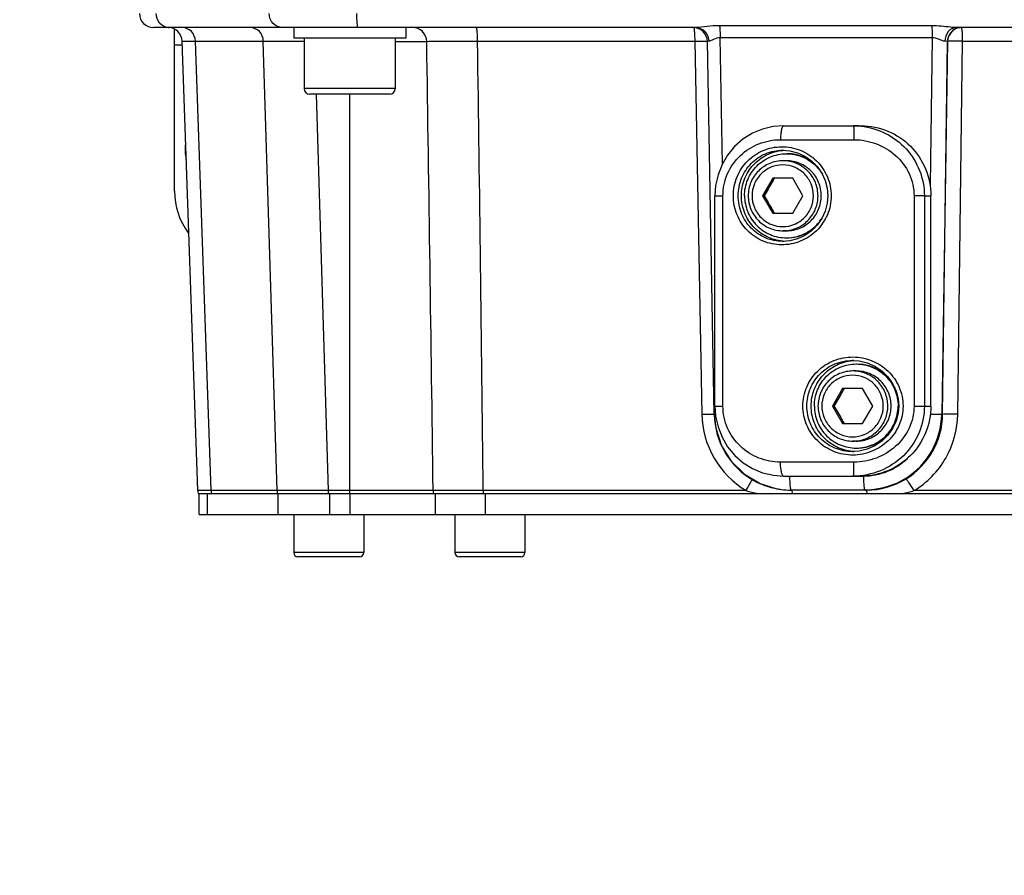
# Model space of a CAD drawing. Header units: millimetres. Extents: x 0 to 8410, y 0 to 5940.
# Tile 4 of 85: x 3596 to 3737, y 1077 to 1199. Entities that reach past the tile are written whole.
import ezdxf

# ---------------------------------------------------------------- set-up
doc = ezdxf.new("R2010")
doc.units = ezdxf.units.MM
doc.header["$LTSCALE"] = 462.55
doc.layers.get('0').update_dxf_attribs({"linetype": 'CONTINUOUS'})
for name, color, linetype in [('204101000013-1_DXF_DIMENSION', 7, 'CONTINUOUS'), ('304102000035DXF_CONTINUOUS_LINE', 7, 'CONTINUOUS'), ('304103000019DXF_CONTINUOUS_LINE', 7, 'CONTINUOUS'), ('304105000087DXF_CONTINUOUS_LINE', 7, 'CONTINUOUS'), ('304105000131DXF_CONTINUOUS_LINE', 7, 'CONTINUOUS'), ('304107000013DXF_CONTINUOUS_LINE', 7, 'CONTINUOUS'), ('501023000046DXF_CONTINUOUS_LINE', 7, 'CONTINUOUS'), ('501023000047DXF_CONTINUOUS_LINE', 7, 'CONTINUOUS'), ('501023000078DXF_CONTINUOUS_LINE', 7, 'CONTINUOUS'), ('504001000008DXF_CONTINUOUS_LINE', 7, 'CONTINUOUS'), ('504021000002DXF_CONTINUOUS_LINE', 7, 'CONTINUOUS')]:
    doc.layers.add(name, color=color, linetype=linetype)
doc.styles.get("Standard").update_dxf_attribs({"font": 'txt', "width": 0.7})
doc.dimstyles.new('DIMSTYLE_6', dxfattribs={"dimtxt": 70, "dimasz": 60, "dimexe": 1.5, "dimexo": 0, "dimgap": 3.5, "dimtad": 0, "dimtih": 1, "dimtoh": 1, "dimdec": 1, "dimdsep": 46, "dimtxsty": 'Standard', "dimblk": '_FILLED', "dimblk1": '_FILLED', "dimblk2": '_FILLED', "dimcen": 0.09, "dimclrt": 5, "dimazin": 2, "dimtp": 0.5, "dimtm": 0.5, "dimtfac": 1, "dimtdec": 65535, "dimtofl": 0, "dimtmove": 0, "dimatfit": 3, "dimldrblk": '_FILLED', "dimfxl": 0, "dimtolj": 1, "dimarcsym": 0})

# ---------------------------------------------------------------- blocks, each defined once
blk = doc.blocks.new('*D16')
at = {"layer": '204101000013-1_DXF_DIMENSION', "color": 2, "linetype": 'Continuous'}
blk.add_line((3938.07, 1344.99), (4378.68, 1344.99), dxfattribs=at)
for start, end in [(286.8086, 360), (193, 266.4012)]:
    blk.add_arc((3813.4, 1344.99), 550.27, start, end, dxfattribs=at)
for points in [[(4367.9, 1284.67), (4363.68, 1344.99), (4352.92, 1285.49)], [(3301.1, 1165.65), (3277.23, 1221.21), (3286.69, 1161.49)]]:
    blk.add_solid(points, dxfattribs=at)
blk = doc.blocks.new('_FILLED')
at = {"color": 0, "linetype": 'ByBlock'}
blk.add_solid([(0, 0), (-1, 0.125), (-1, -0.125)], dxfattribs=at)

msp = doc.modelspace()

# ---------------------------------------------------------------- linework, layer by layer
at = {"color": 2, "linetype": 'Continuous'}
msp.add_circle((3813.401, 1344.993), 432, dxfattribs=at)
at = {"layer": '304102000035DXF_CONTINUOUS_LINE', "color": 7, "linetype": 'Continuous'}
for p, q in [((3692.841, 1197.493), (3615.402, 1197.493)), ((3852.402, 1197.493), (3729.962, 1197.493)), ((3621.709, 1131.423), (3619.469, 1195.562)), ((3695.423, 1142.299), (3694.449, 1195.529)), ((3699.725, 1133.762), (3701.984, 1132.423)), ((3701.984, 1132.423), (3704.379, 1131.681)), ((3717.155, 1131.493), (3706.401, 1131.493)), ((3621.771, 1130.993), (3794.402, 1130.993))]:
    msp.add_line(p, q, dxfattribs=at)
at = {"layer": '304102000035DXF_CONTINUOUS_LINE', "color": 9, "linetype": 'Continuous'}
for p, q in [((3726.454, 1197.753), (3696.177, 1197.753)), ((3696.594, 1178.047), (3696.265, 1196.049)), ((3726.543, 1196.049), (3696.265, 1196.049)), ((3726.543, 1196.049), (3726.222, 1175.053)), ((3619.469, 1195.562), (3621.376, 1195.562)), ((3623.615, 1131.423), (3621.376, 1195.562)), ((3621.376, 1195.562), (3631.069, 1195.562)), ((3633.027, 1131.423), (3631.069, 1195.562)), ((3649.902, 1195.528), (3654.384, 1195.528)), ((3661.646, 1195.562), (3692.638, 1195.562)), ((3692.638, 1195.562), (3693.661, 1142.336)), ((3728.694, 1195.528), (3727.881, 1142.301)), ((3728.016, 1142.301), (3728.715, 1195.528)), ((3728.715, 1195.528), (3728.694, 1195.528)), ((3730.175, 1142.336), (3730.874, 1195.562)), ((3730.874, 1195.562), (3758.727, 1195.562)), ((3640.39, 1131.458), (3638.664, 1187.993)), ((3643.402, 1130.993), (3643.402, 1187.993)), ((3728.016, 1142.301), (3727.881, 1142.301)), ((3716.771, 1133.458), (3706.227, 1133.458)), ((3623.615, 1131.423), (3621.709, 1131.423)), ((3633.027, 1131.423), (3623.615, 1131.423)), ((3640.39, 1130.993), (3640.39, 1131.458)), ((3655.31, 1131.458), (3640.39, 1131.458)), ((3699.959, 1131.422), (3662.451, 1131.423)), ((3757.882, 1131.423), (3723.945, 1131.423))]:
    msp.add_line(p, q, dxfattribs=at)
at = {"layer": '304102000035DXF_CONTINUOUS_LINE', "color": 7, "linetype": 'Continuous'}
msp.add_lwpolyline([(3695.423, 1142.299), (3695.638, 1140.328), (3696.457, 1137.835), (3697.846, 1135.602), (3699.725, 1133.762)], dxfattribs=at)
for centre, radius, start, end in [((3615.402, 1199.493), 2, 180, 270), ((3617.47, 1195.493), 2, 2.00003, 90.00082), ((3692.449, 1195.493), 2, 1.04852, 89.72038), ((3706.439, 1142.496), 11.015, 181.01739, 240.85424), ((3706.408, 1142.454), 10.962, 240.88838, 247.29992), ((3623.708, 1131.493), 2, 182, 194.4775), ((3706.408, 1142.458), 10.967, 247.30552, 252.25689), ((3706.399, 1142.429), 10.936, 252.25949, 259.36499), ((3706.404, 1142.467), 10.975, 259.37162, 262.33581), ((3706.404, 1142.461), 10.968, 262.33211, 269.9823)]:
    msp.add_arc(centre, radius, start, end, dxfattribs=at)
at = {"layer": '304102000035DXF_CONTINUOUS_LINE', "color": 9, "linetype": 'Continuous'}
for centre, radius, start, end in [((3617.628, 1199.168), 1.676, 264.77648, 269.98825), ((-25273.259, 745.273), 28931.147, 0.7648308, 0.8917291), ((-15314.315, 925.429), 18977.883, 0.6219246, 0.8155826), ((3706.697, 1142.584), 13.038, 181.09034, 238.8824), ((3716.896, 1142.462), 10.986, 301.91296, 359.15827), ((3717.077, 1142.422), 10.94, 301.22278, 359.36288), ((3706.231, 1142.439), 8.981, 264.16866, 267.96818), ((3706.229, 1142.387), 8.93, 267.96928, 269.98637), ((3625.78, 1131.492), 2.166, 181.84208, 193.34148), ((3635.196, 1131.493), 2.17, 181.84993, 187.59571), ((3635.181, 1131.49), 2.155, 187.58105, 193.35395), ((3657.355, 1131.493), 2.045, 180.99776, 194.17294), ((3685.126, 1131.492), 22.675, 180.17427, 180.72209), ((3684.087, 1131.478), 21.637, 180.71956, 181.28477), ((3716.944, 1142.353), 10.86, 270.00648, 271.10096), ((3718.091, 1150.849), 20.289, 281.85266, 286.76913)]:
    msp.add_arc(centre, radius, start, end, dxfattribs=at)
for points, knots in [([(3617.475, 1197.5), (3617.023, 1197.541), (3616.106, 1198.04), (3615.786, 1199.013), (3615.786, 1199.493)], [0, 0, 0, 0, 0.4862001, 1, 1, 1, 1]), ([(3633.763, 1197.493), (3633.287, 1197.493), (3632.278, 1197.96), (3631.922, 1198.988), (3631.922, 1199.493)], [0, 0, 0, 0, 0.485378, 1, 1, 1, 1]), ([(3644.597, 1197.493), (3644.541, 1197.493), (3644.523, 1197.788), (3644.454, 1198.118), (3644.433, 1198.778), (3644.422, 1199.237), (3644.422, 1199.493)], [0, 0, 0, 0, 0.0823305, 0.2988974, 0.6208345, 1, 1, 1, 1]), ([(3621.376, 1195.562), (3621.36, 1196.055), (3620.988, 1197.048), (3620.001, 1197.493), (3619.536, 1197.493)], [0, 0, 0, 0, 0.5143853, 1, 1, 1, 1]), ([(3631.069, 1195.562), (3631.053, 1196.055), (3630.682, 1197.048), (3629.695, 1197.493), (3629.229, 1197.493)], [0, 0, 0, 0, 0.5143851, 1, 1, 1, 1]), ([(3654.384, 1195.528), (3654.375, 1196.032), (3653.945, 1197.074), (3652.897, 1197.493), (3652.394, 1197.493)], [0, 0, 0, 0, 0.5008227, 1, 1, 1, 1]), ([(3661.646, 1195.562), (3661.645, 1195.81), (3661.634, 1196.256), (3661.611, 1196.892), (3661.546, 1197.211), (3661.525, 1197.493), (3661.472, 1197.493)], [0, 0, 0, 0, 0.3816031, 0.7029482, 0.91812, 1, 1, 1, 1]), ([(3692.464, 1197.493), (3692.476, 1197.493), (3692.56, 1197.365), (3692.55, 1197.243), (3692.564, 1197.127)], [0, 0, 0, 0, 0.0922696, 1, 1, 1, 1]), ([(3696.177, 1197.753), (3695.583, 1197.753), (3694.468, 1197.688), (3693.363, 1197.492), (3692.841, 1197.493)], [0, 0, 0, 0, 0.5321068, 1, 1, 1, 1]), ([(3692.841, 1197.492), (3693.302, 1197.493), (3694.284, 1197.031), (3694.634, 1196.035), (3694.645, 1195.539)], [0, 0, 0, 0, 0.4820125, 1, 1, 1, 1]), ([(3696.177, 1197.753), (3696.193, 1197.65), (3696.252, 1197.084), (3696.264, 1196.514), (3696.265, 1196.049)], [0, 0, 0, 0, 0.1834501, 1, 1, 1, 1]), ([(3729.962, 1197.493), (3729.69, 1197.493), (3728.522, 1197.614), (3727.355, 1197.753), (3726.454, 1197.753)], [0, 0, 0, 0, 0.2318601, 1, 1, 1, 1]), ([(3726.454, 1197.753), (3726.47, 1197.65), (3726.529, 1197.084), (3726.542, 1196.514), (3726.543, 1196.049)], [0, 0, 0, 0, 0.1834509, 1, 1, 1, 1]), ([(3729.962, 1197.492), (3729.538, 1197.493), (3728.622, 1196.982), (3728.345, 1196.029), (3728.336, 1195.539)], [0, 0, 0, 0, 0.464158, 1, 1, 1, 1]), ([(3730.874, 1195.562), (3730.873, 1195.81), (3730.862, 1196.256), (3730.839, 1196.892), (3730.773, 1197.211), (3730.753, 1197.493), (3730.7, 1197.493)], [0, 0, 0, 0, 0.3816454, 0.702917, 0.9181079, 1, 1, 1, 1]), ([(3692.564, 1197.127), (3692.577, 1197.025), (3692.624, 1196.505), (3692.637, 1195.982), (3692.638, 1195.562)], [0, 0, 0, 0, 0.1965507, 1, 1, 1, 1]), ([(3696.265, 1196.049), (3695.934, 1196.055), (3695.37, 1195.905), (3694.881, 1195.543), (3694.645, 1195.539)], [0, 0, 0, 0, 0.5834749, 1, 1, 1, 1]), ([(3728.336, 1195.539), (3728.06, 1195.543), (3727.499, 1195.876), (3726.889, 1196.055), (3726.543, 1196.049)], [0, 0, 0, 0, 0.4432101, 1, 1, 1, 1]), ([(3631.069, 1195.562), (3631.394, 1195.563), (3633.336, 1195.561), (3635.278, 1195.55), (3636.896, 1195.539)], [0, 0, 0, 0, 0.1670257, 1, 1, 1, 1]), ([(3654.384, 1195.528), (3655.158, 1195.592), (3657.584, 1195.526), (3660.002, 1195.567), (3661.646, 1195.562)], [0, 0, 0, 0, 0.3209452, 1, 1, 1, 1]), ([(3692.638, 1195.562), (3693.061, 1195.569), (3693.629, 1195.6), (3694.214, 1195.54), (3694.418, 1195.565), (3694.461, 1195.534)], [0, 0, 0, 0, 0.6955048, 0.9118828, 1, 1, 1, 1]), ([(3694.645, 1195.539), (3694.596, 1195.539), (3694.555, 1195.519), (3694.449, 1195.546), (3694.449, 1195.529)], [0, 0, 0, 0, 0.7455975, 1, 1, 1, 1]), ([(3728.694, 1195.528), (3728.679, 1195.53), (3728.559, 1195.537), (3728.44, 1195.538), (3728.336, 1195.539)], [0, 0, 0, 0, 0.1277774, 1, 1, 1, 1]), ([(3730.874, 1195.562), (3730.397, 1195.57), (3729.684, 1195.537), (3728.948, 1195.593), (3728.715, 1195.528)], [0, 0, 0, 0, 0.6631002, 1, 1, 1, 1]), ([(3693.661, 1142.336), (3693.786, 1142.338), (3694.231, 1142.343), (3694.676, 1142.345), (3694.996, 1142.339)], [0, 0, 0, 0, 0.2817686, 1, 1, 1, 1]), ([(3694.996, 1142.339), (3695.05, 1142.338), (3695.203, 1142.333), (3695.357, 1142.332), (3695.455, 1142.315)], [0, 0, 0, 0, 0.3531668, 1, 1, 1, 1]), ([(3695.423, 1142.299), (3695.424, 1142.285), (3695.508, 1142.306), (3695.543, 1142.29), (3695.583, 1142.29)], [0, 0, 0, 0, 0.2553244, 1, 1, 1, 1]), ([(3723.945, 1131.423), (3725.794, 1132.542), (3728.974, 1135.785), (3730.146, 1140.17), (3730.175, 1142.336)], [0, 0, 0, 0, 0.4994731, 1, 1, 1, 1]), ([(3727.881, 1142.301), (3727.824, 1142.293), (3727.28, 1142.289), (3726.739, 1142.287), (3726.256, 1142.293)], [0, 0, 0, 0, 0.1077325, 1, 1, 1, 1]), ([(3730.175, 1142.336), (3729.698, 1142.343), (3728.985, 1142.31), (3728.25, 1142.366), (3728.016, 1142.301)], [0, 0, 0, 0, 0.6631326, 1, 1, 1, 1]), ([(3699.957, 1131.423), (3700.08, 1131.628), (3700.29, 1132), (3700.607, 1132.527), (3700.697, 1132.814), (3700.857, 1133.041), (3700.816, 1133.066)], [0, 0, 0, 0, 0.3864219, 0.7085836, 0.922296, 1, 1, 1, 1]), ([(3706.335, 1131.642), (3706.314, 1131.739), (3706.24, 1132.342), (3706.227, 1132.95), (3706.227, 1133.458)], [0, 0, 0, 0, 0.1640682, 1, 1, 1, 1]), ([(3716.823, 1132.066), (3716.815, 1132.165), (3716.782, 1132.628), (3716.772, 1133.093), (3716.771, 1133.458)], [0, 0, 0, 0, 0.2139159, 1, 1, 1, 1]), ([(3723.945, 1131.423), (3723.706, 1131.819), (3723.379, 1132.369), (3722.961, 1132.855), (3722.815, 1133.063), (3722.747, 1133.067)], [0, 0, 0, 0, 0.6800189, 0.9013137, 1, 1, 1, 1]), ([(3640.39, 1131.458), (3639.622, 1131.452), (3637.167, 1131.436), (3634.713, 1131.418), (3633.027, 1131.423)], [0, 0, 0, 0, 0.3130725, 1, 1, 1, 1]), ([(3662.451, 1131.423), (3661.625, 1131.421), (3659.245, 1131.428), (3656.864, 1131.397), (3655.31, 1131.458)], [0, 0, 0, 0, 0.3467903, 1, 1, 1, 1]), ([(3706.401, 1131.493), (3706.384, 1131.493), (3706.353, 1131.558), (3706.343, 1131.604), (3706.335, 1131.642)], [0, 0, 0, 0, 0.3034394, 1, 1, 1, 1]), ([(3706.606, 1130.993), (3706.594, 1131.117), (3706.563, 1131.241), (3706.539, 1131.493), (3706.491, 1131.493)], [0, 0, 0, 0, 0.7236334, 1, 1, 1, 1]), ([(3716.946, 1131.493), (3716.929, 1131.493), (3716.898, 1131.558), (3716.888, 1131.604), (3716.88, 1131.642)], [0, 0, 0, 0, 0.3034409, 1, 1, 1, 1]), ([(3717.271, 1130.993), (3717.259, 1131.117), (3717.228, 1131.241), (3717.204, 1131.493), (3717.156, 1131.493)], [0, 0, 0, 0, 0.7236378, 1, 1, 1, 1])]:
    msp.add_open_spline(points, degree=3, knots=knots, dxfattribs=at)
for points in [[(3729.927, 1197.344), (3729.25, 1197.065), (3728.706, 1196.259), (3728.694, 1195.528)], [(3729.958, 1197.348), (3729.277, 1197.072), (3728.728, 1196.262), (3728.715, 1195.528)], [(3730.678, 1197.493), (3730.423, 1197.493), (3730.163, 1197.441), (3729.927, 1197.344)], [(3730.7, 1197.493), (3730.448, 1197.493), (3730.191, 1197.442), (3729.958, 1197.348)], [(3722.981, 1135.967), (3721.375, 1134.416), (3719.004, 1133.458), (3716.771, 1133.458)], [(3722.704, 1133.136), (3721.065, 1132.118), (3719.082, 1131.532), (3717.153, 1131.495)], [(3699.961, 1131.422), (3700.52, 1131.253), (3701.087, 1131.112), (3701.658, 1130.993)], [(3716.88, 1131.642), (3716.85, 1131.781), (3716.836, 1131.924), (3716.823, 1132.066)]]:
    msp.add_open_spline(points, degree=3, dxfattribs=at)
at = {"layer": '304102000035DXF_CONTINUOUS_LINE', "color": 7, "linetype": 'Continuous'}
msp.add_open_spline([(3717.155, 1131.493), (3719.092, 1131.493), (3721.091, 1132.065), (3722.748, 1133.067)], degree=3, dxfattribs=at)
at = {"layer": '304103000019DXF_CONTINUOUS_LINE', "color": 7, "linetype": 'Continuous'}
for p, q in [((3618.402, 1174.135), (3618.402, 1197.229)), ((3619.469, 1194.993), (3618.402, 1194.993))]:
    msp.add_line(p, q, dxfattribs=at)
msp.add_arc((3628.402, 1174.135), 10, 180, 216.37346, dxfattribs=at)
at = {"layer": '304105000087DXF_CONTINUOUS_LINE', "color": 7, "linetype": 'Continuous'}
for centre, radius, start, end in [((3705.808, 1173.526), 5.967, 42.54838, 89.97915), ((3705.808, 1173.459), 5.967, 270.02087, 317.47233), ((3715.73, 1143.493), 6.019, 12.23051, 15.79317), ((3715.726, 1143.492), 6.023, 7.87287, 12.22892), ((3715.722, 1143.492), 6.028, 2.03412, 7.86891), ((3715.726, 1143.493), 6.023, 347.81773, 352.17557), ((3715.722, 1143.493), 6.028, 352.17945, 357.91823), ((3715.73, 1143.493), 6.019, 357.91832, 2.03393), ((3715.73, 1143.492), 6.019, 344.2061, 347.81614)]:
    msp.add_arc(centre, radius, start, end, dxfattribs=at)
for points, knots in [([(3699.746, 1173.493), (3699.746, 1174.273), (3700.057, 1175.85), (3701.386, 1177.844), (3703.373, 1179.18), (3704.946, 1179.493), (3705.723, 1179.493)], [0, 0, 0, 0, 0.2504403, 0.5006227, 0.7504405, 1, 1, 1, 1]), ([(3705.723, 1179.493), (3706.237, 1179.493), (3707.27, 1179.358), (3708.712, 1178.766), (3709.956, 1177.824), (3710.598, 1177.002), (3710.861, 1176.559)], [0, 0, 0, 0, 0.2497435, 0.4996078, 0.7496819, 1, 1, 1, 1]), ([(3699.746, 1173.493), (3699.746, 1172.712), (3700.057, 1171.136), (3701.386, 1169.141), (3703.373, 1167.805), (3704.946, 1167.493), (3705.723, 1167.493)], [0, 0, 0, 0, 0.2504403, 0.5006227, 0.7504405, 1, 1, 1, 1]), ([(3705.723, 1167.493), (3706.237, 1167.493), (3707.271, 1167.627), (3708.714, 1168.22), (3709.958, 1169.163), (3710.6, 1169.986), (3710.863, 1170.429)], [0, 0, 0, 0, 0.2497432, 0.4996074, 0.7496817, 1, 1, 1, 1]), ([(3709.708, 1143.493), (3709.708, 1144.273), (3710.019, 1145.85), (3711.348, 1147.844), (3713.335, 1149.18), (3714.908, 1149.493), (3715.685, 1149.493)], [0, 0, 0, 0, 0.2504403, 0.5006227, 0.7504405, 1, 1, 1, 1]), ([(3715.685, 1149.493), (3716.463, 1149.493), (3718.036, 1149.18), (3720.022, 1147.844), (3721.352, 1145.85), (3721.662, 1144.273), (3721.662, 1143.493)], [0, 0, 0, 0, 0.2495595, 0.4993773, 0.7495597, 1, 1, 1, 1]), ([(3715.772, 1149.493), (3716.414, 1149.493), (3717.708, 1149.281), (3719.44, 1148.363), (3720.792, 1146.941), (3721.347, 1145.751), (3721.522, 1145.131)], [0, 0, 0, 0, 0.2496461, 0.4994752, 0.7495962, 1, 1, 1, 1]), ([(3709.708, 1143.493), (3709.708, 1142.712), (3710.019, 1141.136), (3711.348, 1139.141), (3713.335, 1137.805), (3714.908, 1137.493), (3715.685, 1137.493)], [0, 0, 0, 0, 0.2504403, 0.5006227, 0.7504405, 1, 1, 1, 1]), ([(3715.685, 1137.493), (3716.463, 1137.493), (3718.036, 1137.805), (3720.022, 1139.141), (3721.352, 1141.136), (3721.662, 1142.712), (3721.662, 1143.493)], [0, 0, 0, 0, 0.2495595, 0.4993773, 0.7495597, 1, 1, 1, 1]), ([(3715.772, 1137.493), (3716.414, 1137.493), (3717.708, 1137.704), (3719.44, 1138.622), (3720.792, 1140.044), (3721.347, 1141.234), (3721.522, 1141.854)], [0, 0, 0, 0, 0.2496461, 0.4994752, 0.7495962, 1, 1, 1, 1])]:
    msp.add_open_spline(points, degree=3, knots=knots, dxfattribs=at)
at = {"layer": '304105000131DXF_CONTINUOUS_LINE', "color": 7, "linetype": 'Continuous'}
for p, q in [((3621.902, 1127.993), (3621.902, 1130.993)), ((3622.028, 1130.993), (3622.435, 1130.993)), ((3621.902, 1127.993), (3790.902, 1127.993))]:
    msp.add_line(p, q, dxfattribs=at)
at = {"layer": '304105000131DXF_CONTINUOUS_LINE', "color": 9, "linetype": 'Continuous'}
for p, q in [((3623.094, 1127.993), (3623.094, 1130.993)), ((3633.204, 1127.993), (3633.204, 1130.993)), ((3640.568, 1127.993), (3640.568, 1130.993)), ((3643.402, 1130.993), (3643.402, 1127.993)), ((3655.611, 1130.993), (3655.611, 1127.993)), ((3662.727, 1130.993), (3662.727, 1127.993))]:
    msp.add_line(p, q, dxfattribs=at)
at = {"layer": '304107000013DXF_CONTINUOUS_LINE', "color": 7, "linetype": 'Continuous'}
for p, q in [((3705.317, 1183.493), (3716.383, 1183.493)), ((3695.518, 1143.493), (3695.518, 1173.493)), ((3726.344, 1143.493), (3726.344, 1173.493)), ((3715.146, 1149.993), (3715.173, 1149.993)), ((3715.193, 1136.993), (3715.146, 1136.993)), ((3705.316, 1133.493), (3716.383, 1133.493))]:
    msp.add_line(p, q, dxfattribs=at)
at = {"layer": '304107000013DXF_CONTINUOUS_LINE', "color": 9, "linetype": 'Continuous'}
for p, q in [((3704.881, 1181.493), (3715.368, 1181.493)), ((3695.518, 1173.493), (3696.672, 1173.493)), ((3696.672, 1143.493), (3696.672, 1173.493)), ((3723.937, 1173.493), (3723.937, 1143.493)), ((3725.411, 1173.493), (3723.937, 1173.493)), ((3725.411, 1173.493), (3725.411, 1143.493)), ((3725.411, 1173.493), (3726.344, 1173.493)), ((3695.518, 1143.493), (3696.672, 1143.493)), ((3723.937, 1143.493), (3726.344, 1143.493)), ((3715.368, 1135.493), (3704.881, 1135.493))]:
    msp.add_line(p, q, dxfattribs=at)
at = {"layer": '304107000013DXF_CONTINUOUS_LINE', "color": 7, "linetype": 'Continuous'}
for points in [[(3705.316, 1183.493), (3703.854, 1183.382), (3702.324, 1183.02), (3700.867, 1182.413), (3699.526, 1181.574), (3698.337, 1180.529), (3697.332, 1179.308), (3696.534, 1177.943), (3695.96, 1176.474), (3695.62, 1174.94), (3695.518, 1173.493)], [(3705.185, 1179.993), (3706.22, 1179.907), (3707.323, 1179.621), (3708.361, 1179.142), (3709.302, 1178.486), (3710.114, 1177.673), (3710.772, 1176.728), (3711.255, 1175.68), (3711.546, 1174.56), (3711.635, 1173.493)], [(3711.635, 1173.493), (3711.548, 1172.432), (3711.258, 1171.311), (3710.775, 1170.262), (3710.117, 1169.316), (3709.305, 1168.502), (3708.364, 1167.845), (3707.325, 1167.365), (3706.222, 1167.079), (3705.185, 1166.993)], [(3715.173, 1149.993), (3716.11, 1149.922), (3717.266, 1149.645), (3718.358, 1149.166), (3719.346, 1148.501), (3720.197, 1147.672), (3720.882, 1146.71), (3721.377, 1145.65), (3721.669, 1144.532), (3721.755, 1143.493)], [(3695.518, 1143.493), (3695.621, 1142.037), (3695.962, 1140.503), (3696.538, 1139.034), (3697.337, 1137.67), (3698.343, 1136.45), (3699.533, 1135.406), (3700.875, 1134.569), (3702.332, 1133.962), (3703.863, 1133.602), (3705.316, 1133.493)], [(3721.755, 1143.493), (3721.67, 1142.46), (3721.379, 1141.341), (3720.884, 1140.279), (3720.2, 1139.316), (3719.349, 1138.487), (3718.36, 1137.821), (3717.269, 1137.341), (3716.112, 1137.063), (3715.193, 1136.993)]]:
    msp.add_lwpolyline(points, dxfattribs=at)
at = {"layer": '304107000013DXF_CONTINUOUS_LINE', "color": 9, "linetype": 'Continuous'}
for centre, radius, start, end in [((3715.277, 1173.343), 10.15, 83.76603, 89.99075), ((3705.766, 1173.555), 6.438, 94.67052, 95.1363), ((3705.766, 1173.551), 6.441, 93.46298, 94.67032), ((3705.807, 1173.525), 5.968, 43.04324, 85.64858), ((3705.807, 1173.461), 5.968, 274.17186, 316.97649), ((3705.766, 1173.429), 6.437, 264.86348, 265.04255), ((3705.766, 1173.435), 6.443, 265.04284, 266.60305), ((3715.728, 1143.554), 6.439, 94.91008, 95.14197), ((3715.728, 1143.556), 6.437, 94.6705, 94.91008), ((3715.728, 1143.55), 6.442, 93.20803, 94.67024), ((3715.764, 1143.511), 5.982, 17.12897, 85.60507), ((3715.728, 1143.493), 6.021, 12.25747, 17.19945), ((3715.727, 1143.493), 6.023, 7.81462, 12.25601), ((3715.722, 1143.492), 6.028, 1.3776, 7.81073), ((3715.727, 1143.493), 6.023, 347.90756, 352.26329), ((3715.728, 1143.493), 6.022, 352.26387, 353.93083), ((3715.724, 1143.493), 6.026, 353.93257, 358.6023), ((3715.73, 1143.493), 6.02, 358.60245, 1.37589), ((3715.764, 1143.474), 5.982, 274.21546, 342.89164), ((3715.728, 1143.493), 6.022, 342.8209, 347.90604), ((3715.728, 1143.43), 6.437, 264.85736, 265.24724), ((3715.728, 1143.438), 6.445, 265.24756, 266.94313)]:
    msp.add_arc(centre, radius, start, end, dxfattribs=at)
for points, knots in [([(3705.316, 1183.493), (3705.241, 1183.493), (3705.086, 1183.258), (3704.991, 1182.853), (3704.897, 1182.219), (3704.881, 1181.748), (3704.881, 1181.493)], [0, 0, 0, 0, 0.1072658, 0.3240306, 0.635741, 1, 1, 1, 1]), ([(3715.278, 1183.493), (3715.292, 1183.493), (3715.298, 1183.416), (3715.318, 1183.326), (3715.329, 1183.131), (3715.343, 1182.89), (3715.354, 1182.589), (3715.365, 1182.119), (3715.368, 1181.748), (3715.368, 1181.493)], [0, 0, 0, 0, 0.0210379, 0.0783815, 0.1708125, 0.294962, 0.446134, 0.6184842, 1, 1, 1, 1]), ([(3716.379, 1183.433), (3717.591, 1183.3), (3719.986, 1182.588), (3722.957, 1180.334), (3724.944, 1177.174), (3725.411, 1174.713), (3725.411, 1173.493)], [0, 0, 0, 0, 0.2503383, 0.4998963, 0.7495806, 1, 1, 1, 1]), ([(3696.672, 1173.493), (3696.672, 1174.569), (3697.122, 1176.725), (3698.999, 1179.382), (3701.72, 1181.102), (3703.832, 1181.493), (3704.881, 1181.493)], [0, 0, 0, 0, 0.2551169, 0.5047112, 0.7512637, 1, 1, 1, 1]), ([(3698.153, 1173.493), (3698.153, 1174.411), (3698.513, 1176.252), (3700.045, 1178.571), (3702.328, 1180.118), (3705.035, 1180.672), (3707.775, 1180.149), (3710.134, 1178.61), (3711.737, 1176.278), (3712.116, 1174.414), (3712.116, 1173.493)], [0, 0, 0, 0, 0.126257, 0.2503233, 0.3728229, 0.4958348, 0.6205684, 0.7466707, 0.8732916, 1, 1, 1, 1]), ([(3715.368, 1181.493), (3716.449, 1181.493), (3718.623, 1181.098), (3721.45, 1179.395), (3723.446, 1176.752), (3723.937, 1174.572), (3723.937, 1173.493)], [0, 0, 0, 0, 0.2509134, 0.5002353, 0.749413, 1, 1, 1, 1]), ([(3698.844, 1173.493), (3698.844, 1174.346), (3699.172, 1176.053), (3700.578, 1178.212), (3702.684, 1179.657), (3704.356, 1179.993), (3705.185, 1179.993)], [0, 0, 0, 0, 0.2551571, 0.5054063, 0.75211, 1, 1, 1, 1]), ([(3699.292, 1173.493), (3699.292, 1174.29), (3699.591, 1175.9), (3700.877, 1177.978), (3702.824, 1179.452), (3704.397, 1179.896), (3705.189, 1179.967)], [0, 0, 0, 0, 0.2503713, 0.5005099, 0.7503354, 1, 1, 1, 1]), ([(3712.116, 1173.493), (3712.116, 1172.571), (3711.737, 1170.707), (3710.134, 1168.375), (3707.775, 1166.837), (3705.035, 1166.313), (3702.328, 1166.867), (3700.045, 1168.415), (3698.513, 1170.733), (3698.153, 1172.574), (3698.153, 1173.493)], [0, 0, 0, 0, 0.1267078, 0.2533285, 0.3794307, 0.5041641, 0.627176, 0.749676, 0.8737423, 1, 1, 1, 1]), ([(3705.185, 1166.993), (3704.356, 1166.993), (3702.684, 1167.328), (3700.577, 1168.773), (3699.172, 1170.932), (3698.844, 1172.64), (3698.844, 1173.493)], [0, 0, 0, 0, 0.2478893, 0.4945934, 0.7448421, 1, 1, 1, 1]), ([(3705.189, 1167.019), (3704.397, 1167.09), (3702.824, 1167.534), (3700.877, 1169.007), (3699.591, 1171.085), (3699.292, 1172.695), (3699.292, 1173.493)], [0, 0, 0, 0, 0.2496637, 0.4994885, 0.7496279, 1, 1, 1, 1]), ([(3708.081, 1143.493), (3708.081, 1144.414), (3708.456, 1146.277), (3710.056, 1148.616), (3712.437, 1150.156), (3715.222, 1150.671), (3717.991, 1150.116), (3720.357, 1148.583), (3721.977, 1146.271), (3722.365, 1144.413), (3722.365, 1143.493)], [0, 0, 0, 0, 0.1252367, 0.2503049, 0.3754622, 0.5007723, 0.6257852, 0.7503205, 0.8749021, 1, 1, 1, 1]), ([(3708.648, 1143.493), (3708.648, 1144.339), (3708.983, 1146.049), (3710.425, 1148.214), (3712.589, 1149.659), (3714.3, 1149.993), (3715.146, 1149.993)], [0, 0, 0, 0, 0.2501428, 0.4999156, 0.7498357, 1, 1, 1, 1]), ([(3709.254, 1143.493), (3709.254, 1144.29), (3709.552, 1145.9), (3710.839, 1147.978), (3712.785, 1149.452), (3714.359, 1149.895), (3715.151, 1149.967)], [0, 0, 0, 0, 0.2503713, 0.5005099, 0.7503354, 1, 1, 1, 1]), ([(3704.881, 1135.493), (3703.832, 1135.493), (3701.72, 1135.883), (3698.999, 1137.604), (3697.122, 1140.26), (3696.672, 1142.416), (3696.672, 1143.493)], [0, 0, 0, 0, 0.2487362, 0.4952885, 0.7448829, 1, 1, 1, 1]), ([(3722.365, 1143.493), (3722.365, 1142.572), (3721.977, 1140.714), (3720.357, 1138.403), (3717.991, 1136.869), (3715.222, 1136.314), (3712.437, 1136.829), (3710.056, 1138.37), (3708.456, 1140.709), (3708.081, 1142.571), (3708.081, 1143.493)], [0, 0, 0, 0, 0.1250972, 0.2496788, 0.3742137, 0.4992265, 0.6245368, 0.7496943, 0.8747627, 1, 1, 1, 1]), ([(3715.146, 1136.993), (3714.3, 1136.993), (3712.589, 1137.326), (3710.425, 1138.771), (3708.983, 1140.937), (3708.648, 1142.646), (3708.648, 1143.493)], [0, 0, 0, 0, 0.250164, 0.500084, 0.7498566, 1, 1, 1, 1]), ([(3715.151, 1137.019), (3714.359, 1137.09), (3712.785, 1137.534), (3710.839, 1139.007), (3709.552, 1141.085), (3709.254, 1142.695), (3709.254, 1143.493)], [0, 0, 0, 0, 0.2496637, 0.4994885, 0.7496279, 1, 1, 1, 1]), ([(3725.411, 1143.493), (3725.411, 1142.183), (3724.87, 1139.536), (3722.591, 1136.223), (3719.234, 1134.014), (3716.589, 1133.493), (3715.278, 1133.493)], [0, 0, 0, 0, 0.2503293, 0.4999014, 0.7495216, 1, 1, 1, 1]), ([(3723.937, 1143.493), (3723.937, 1142.413), (3723.446, 1140.233), (3721.45, 1137.59), (3718.623, 1135.887), (3716.449, 1135.493), (3715.368, 1135.493)], [0, 0, 0, 0, 0.2505869, 0.4997645, 0.7490865, 1, 1, 1, 1]), ([(3705.316, 1133.493), (3705.241, 1133.493), (3705.086, 1133.727), (3704.991, 1134.132), (3704.897, 1134.767), (3704.881, 1135.237), (3704.881, 1135.493)], [0, 0, 0, 0, 0.1072661, 0.324031, 0.6357412, 1, 1, 1, 1]), ([(3715.278, 1133.493), (3715.292, 1133.493), (3715.298, 1133.569), (3715.318, 1133.66), (3715.329, 1133.855), (3715.343, 1134.095), (3715.354, 1134.396), (3715.365, 1134.867), (3715.368, 1135.238), (3715.368, 1135.493)], [0, 0, 0, 0, 0.0210379, 0.0783815, 0.1708126, 0.294962, 0.446134, 0.6184842, 1, 1, 1, 1])]:
    msp.add_open_spline(points, degree=3, knots=knots, dxfattribs=at)
at = {"layer": '304107000013DXF_CONTINUOUS_LINE', "color": 7, "linetype": 'Continuous'}
for points, knots in [([(3716.383, 1183.493), (3717.678, 1183.493), (3720.3, 1182.972), (3723.611, 1180.745), (3725.827, 1177.421), (3726.344, 1174.793), (3726.344, 1173.493)], [0, 0, 0, 0, 0.2495585, 0.4993773, 0.7495609, 1, 1, 1, 1]), ([(3726.344, 1143.493), (3726.344, 1142.192), (3725.827, 1139.564), (3723.611, 1136.241), (3720.3, 1134.014), (3717.678, 1133.493), (3716.383, 1133.493)], [0, 0, 0, 0, 0.2504391, 0.5006227, 0.7504415, 1, 1, 1, 1])]:
    msp.add_open_spline(points, degree=3, knots=knots, dxfattribs=at)
at = {"layer": '501023000046DXF_CONTINUOUS_LINE', "color": 7, "linetype": 'Continuous'}
for p, q in [((3705.723, 1178.493), (3705.253, 1178.493)), ((3703.763, 1175.993), (3702.325, 1173.493)), ((3706.638, 1175.993), (3703.763, 1175.993)), ((3708.076, 1173.493), (3706.638, 1175.993)), ((3702.325, 1173.493), (3702.545, 1173.493)), ((3702.325, 1173.493), (3703.763, 1170.993)), ((3706.638, 1170.993), (3708.076, 1173.493)), ((3703.763, 1170.993), (3706.638, 1170.993)), ((3705.723, 1168.493), (3705.253, 1168.493)), ((3715.685, 1148.493), (3715.215, 1148.493)), ((3713.724, 1145.993), (3712.287, 1143.493)), ((3716.6, 1145.993), (3713.724, 1145.993)), ((3718.038, 1143.493), (3716.6, 1145.993)), ((3712.287, 1143.493), (3712.507, 1143.493)), ((3712.287, 1143.493), (3713.724, 1140.993)), ((3716.6, 1140.993), (3718.038, 1143.493)), ((3713.724, 1140.993), (3716.6, 1140.993)), ((3715.685, 1138.493), (3715.215, 1138.493))]:
    msp.add_line(p, q, dxfattribs=at)
at = {"layer": '501023000046DXF_CONTINUOUS_LINE', "color": 9, "linetype": 'Continuous'}
for centre in [(3705.252, 1173.459), (3715.214, 1143.459)]:
    msp.add_arc(centre, 4.966, 270.00313, 275.4233, dxfattribs=at)
at = {"layer": '501023000046DXF_CONTINUOUS_LINE', "color": 7, "linetype": 'Continuous'}
for points, knots in [([(3705.253, 1178.493), (3704.604, 1178.493), (3703.293, 1178.232), (3701.637, 1177.118), (3700.528, 1175.457), (3700.269, 1174.143), (3700.269, 1173.493)], [0, 0, 0, 0, 0.2496566, 0.4995159, 0.7496587, 1, 1, 1, 1]), ([(3710.704, 1173.493), (3710.704, 1174.143), (3710.445, 1175.457), (3709.338, 1177.119), (3707.682, 1178.232), (3706.371, 1178.493), (3705.723, 1178.493)], [0, 0, 0, 0, 0.250439, 0.5006226, 0.7504404, 1, 1, 1, 1]), ([(3703.983, 1175.993), (3703.87, 1175.786), (3703.406, 1174.944), (3702.921, 1174.114), (3702.545, 1173.493)], [0, 0, 0, 0, 0.2448599, 1, 1, 1, 1]), ([(3700.269, 1173.493), (3700.269, 1172.843), (3700.528, 1171.529), (3701.637, 1169.867), (3703.293, 1168.753), (3704.604, 1168.493), (3705.253, 1168.493)], [0, 0, 0, 0, 0.2503413, 0.5004841, 0.7503434, 1, 1, 1, 1]), ([(3702.545, 1173.493), (3702.921, 1172.871), (3703.406, 1172.041), (3703.87, 1171.199), (3703.983, 1170.993)], [0, 0, 0, 0, 0.7551402, 1, 1, 1, 1]), ([(3705.723, 1168.493), (3706.371, 1168.493), (3707.682, 1168.753), (3709.338, 1169.867), (3710.445, 1171.529), (3710.704, 1172.842), (3710.704, 1173.493)], [0, 0, 0, 0, 0.2495596, 0.4993774, 0.749561, 1, 1, 1, 1]), ([(3715.215, 1148.493), (3714.566, 1148.493), (3713.255, 1148.232), (3711.598, 1147.118), (3710.49, 1145.457), (3710.231, 1144.143), (3710.231, 1143.493)], [0, 0, 0, 0, 0.2496566, 0.4995159, 0.7496587, 1, 1, 1, 1]), ([(3720.666, 1143.493), (3720.666, 1144.143), (3720.407, 1145.457), (3719.3, 1147.119), (3717.644, 1148.232), (3716.333, 1148.493), (3715.685, 1148.493)], [0, 0, 0, 0, 0.250439, 0.5006226, 0.7504404, 1, 1, 1, 1]), ([(3713.945, 1145.993), (3713.832, 1145.786), (3713.368, 1144.944), (3712.883, 1144.114), (3712.507, 1143.493)], [0, 0, 0, 0, 0.2448599, 1, 1, 1, 1]), ([(3710.231, 1143.493), (3710.231, 1142.843), (3710.49, 1141.529), (3711.598, 1139.867), (3713.255, 1138.753), (3714.566, 1138.493), (3715.215, 1138.493)], [0, 0, 0, 0, 0.2503413, 0.5004841, 0.7503434, 1, 1, 1, 1]), ([(3712.507, 1143.493), (3712.883, 1142.871), (3713.368, 1142.041), (3713.832, 1141.199), (3713.945, 1140.993)], [0, 0, 0, 0, 0.7551402, 1, 1, 1, 1]), ([(3715.685, 1138.493), (3716.333, 1138.493), (3717.644, 1138.753), (3719.3, 1139.867), (3720.407, 1141.529), (3720.666, 1142.842), (3720.666, 1143.493)], [0, 0, 0, 0, 0.2495596, 0.4993774, 0.749561, 1, 1, 1, 1])]:
    msp.add_open_spline(points, degree=3, knots=knots, dxfattribs=at)
at = {"layer": '501023000046DXF_CONTINUOUS_LINE', "color": 9, "linetype": 'Continuous'}
for points, knots in [([(3709.584, 1173.493), (3709.584, 1174.065), (3709.356, 1175.221), (3708.382, 1176.683), (3706.923, 1177.663), (3705.2, 1178.007), (3703.478, 1177.663), (3702.019, 1176.683), (3701.045, 1175.221), (3700.817, 1174.065), (3700.817, 1173.493)], [0, 0, 0, 0, 0.1251943, 0.2502554, 0.3751653, 0.4999996, 0.6248342, 0.7497447, 0.8748058, 1, 1, 1, 1]), ([(3710.234, 1173.493), (3710.234, 1174.143), (3709.975, 1175.456), (3708.868, 1177.118), (3707.212, 1178.232), (3705.901, 1178.493), (3705.253, 1178.493)], [0, 0, 0, 0, 0.2503889, 0.5005112, 0.7503312, 1, 1, 1, 1]), ([(3700.817, 1173.493), (3700.817, 1172.921), (3701.045, 1171.765), (3702.019, 1170.302), (3703.478, 1169.322), (3705.2, 1168.978), (3706.923, 1169.322), (3708.382, 1170.302), (3709.356, 1171.765), (3709.584, 1172.921), (3709.584, 1173.493)], [0, 0, 0, 0, 0.1251943, 0.2502554, 0.3751653, 0.4999996, 0.6248342, 0.7497447, 0.8748058, 1, 1, 1, 1]), ([(3705.722, 1168.515), (3706.329, 1168.573), (3707.533, 1168.918), (3709.022, 1170.052), (3710.005, 1171.647), (3710.234, 1172.881), (3710.234, 1173.493)], [0, 0, 0, 0, 0.2496661, 0.4995004, 0.7496296, 1, 1, 1, 1]), ([(3720.196, 1143.493), (3720.196, 1144.143), (3719.937, 1145.456), (3718.829, 1147.118), (3717.174, 1148.232), (3715.863, 1148.493), (3715.215, 1148.493)], [0, 0, 0, 0, 0.2503889, 0.5005112, 0.7503312, 1, 1, 1, 1]), ([(3719.546, 1143.493), (3719.546, 1144.065), (3719.318, 1145.221), (3718.344, 1146.683), (3716.885, 1147.663), (3715.162, 1148.007), (3713.44, 1147.663), (3711.981, 1146.683), (3711.007, 1145.221), (3710.779, 1144.065), (3710.779, 1143.493)], [0, 0, 0, 0, 0.1251943, 0.2502554, 0.3751653, 0.4999996, 0.6248342, 0.7497447, 0.8748058, 1, 1, 1, 1]), ([(3710.779, 1143.493), (3710.779, 1142.921), (3711.007, 1141.765), (3711.981, 1140.302), (3713.44, 1139.322), (3715.162, 1138.978), (3716.885, 1139.322), (3718.344, 1140.302), (3719.318, 1141.765), (3719.546, 1142.921), (3719.546, 1143.493)], [0, 0, 0, 0, 0.1251943, 0.2502554, 0.3751653, 0.4999996, 0.6248342, 0.7497447, 0.8748058, 1, 1, 1, 1]), ([(3715.684, 1138.515), (3716.291, 1138.573), (3717.495, 1138.918), (3718.984, 1140.052), (3719.967, 1141.647), (3720.196, 1142.881), (3720.196, 1143.493)], [0, 0, 0, 0, 0.2496661, 0.4995004, 0.7496296, 1, 1, 1, 1])]:
    msp.add_open_spline(points, degree=3, knots=knots, dxfattribs=at)
at = {"layer": '501023000047DXF_CONTINUOUS_LINE', "color": 7, "linetype": 'Continuous'}
for p, q in [((3636.902, 1195.993), (3636.902, 1188.793)), ((3649.902, 1195.993), (3649.902, 1188.793)), ((3649.102, 1187.993), (3637.702, 1187.993))]:
    msp.add_line(p, q, dxfattribs=at)
at = {"layer": '501023000047DXF_CONTINUOUS_LINE', "color": 9, "linetype": 'Continuous'}
msp.add_line((3649.902, 1188.793), (3636.902, 1188.793), dxfattribs=at)
at = {"layer": '501023000047DXF_CONTINUOUS_LINE', "color": 7, "linetype": 'Continuous'}
for centre, start, end in [((3637.702, 1188.793), 180, 270), ((3649.102, 1188.793), 270, 360)]:
    msp.add_arc(centre, 0.8, start, end, dxfattribs=at)
at = {"layer": '501023000078DXF_CONTINUOUS_LINE', "color": 7, "linetype": 'Continuous'}
for p, q in [((3635.402, 1127.993), (3635.402, 1122.593)), ((3645.402, 1127.993), (3645.402, 1122.593)), ((3658.402, 1127.993), (3658.402, 1122.593)), ((3668.402, 1127.993), (3668.402, 1122.593)), ((3644.802, 1121.993), (3636.002, 1121.993)), ((3667.802, 1121.993), (3659.002, 1121.993))]:
    msp.add_line(p, q, dxfattribs=at)
at = {"layer": '501023000078DXF_CONTINUOUS_LINE', "color": 9, "linetype": 'Continuous'}
for p, q in [((3645.402, 1122.593), (3635.402, 1122.593)), ((3668.402, 1122.593), (3658.402, 1122.593))]:
    msp.add_line(p, q, dxfattribs=at)
at = {"layer": '501023000078DXF_CONTINUOUS_LINE', "color": 7, "linetype": 'Continuous'}
for centre, start, end in [((3636.002, 1122.593), 180, 270), ((3644.802, 1122.593), 270, 360), ((3659.002, 1122.593), 180, 270), ((3667.802, 1122.593), 270, 360)]:
    msp.add_arc(centre, 0.6, start, end, dxfattribs=at)
at = {"layer": '504001000008DXF_CONTINUOUS_LINE', "color": 7, "linetype": 'Continuous'}
for p, q in [((3635.402, 1197.493), (3635.402, 1195.993)), ((3651.402, 1197.493), (3651.402, 1195.993)), ((3651.402, 1195.993), (3635.402, 1195.993))]:
    msp.add_line(p, q, dxfattribs=at)
at = {"layer": '504021000002DXF_CONTINUOUS_LINE', "color": 7, "linetype": 'Continuous'}
msp.add_arc((3625.902, 1179.993), 6, 171.03661, 192.45948, dxfattribs=at)

# ---------------------------------------------------------------- dimensions: what is measured, and where the dimension line sits
at = {"layer": '204101000013-1_DXF_DIMENSION', "color": 2, "linetype": 'Continuous'}
dim = msp.add_angular_dim_2l(base=(3875.694, 798.255), line1=((3282.592, 1222.446), (3277.23, 1221.208)), line2=((3932.564, 1344.993), (3938.067, 1344.993)), dimstyle='DIMSTYLE_6', dxfattribs=at)
dim.commit()
dim.dimension.update_dxf_attribs({"geometry": '*D16', "text_midpoint": (3778.861, 763.255), "dimtype": 162})

doc.saveas('drawing.dxf')
